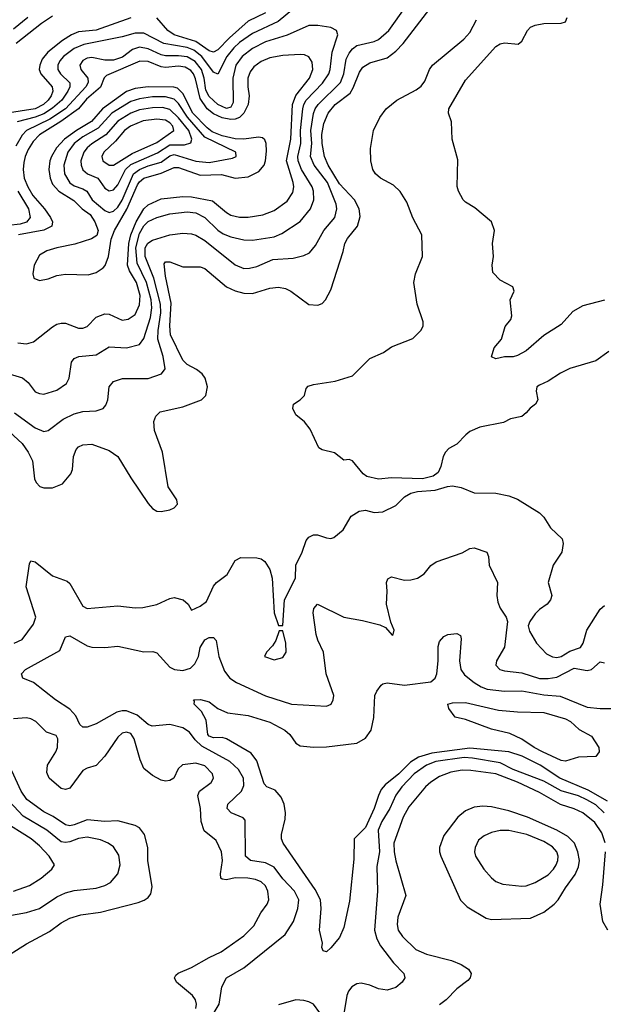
# Model space of a CAD drawing. Header units: inches. Extents: x 501365 to 657855, y 482276 to 547543.
# Tile 133 of 256: x 555539 to 558224, y 504549 to 509080. Entities that reach past the tile are written whole.
import ezdxf

# ---------------------------------------------------------------- set-up
doc = ezdxf.new("R2010")
doc.units = ezdxf.units.IN
doc.header["$MEASUREMENT"] = 0
doc.layers.add('A5550', color=7, linetype='Continuous')

msp = doc.modelspace()

# ---------------------------------------------------------------- linework, layer by layer
at = {"layer": 'A5550', "color": 5}
for points, elevation in [([(555514.4, 507270), (555610, 507200.9), (555650, 507185.2), (555670, 507189.2), (555738.9, 507241.1), (555790, 507265.9), (555830, 507276.8), (555890, 507279.3), (555922.9, 507290), (555934.9, 507305.1), (555943.9, 507330), (555951.1, 507390), (555970, 507414.9), (556011.5, 507428.5), (556130, 507427.8), (556191.6, 507450), (556207.5, 507472.5), (556199, 507530), (556174.7, 507610), (556176, 507650), (556187.7, 507730), (556186.8, 507770), (556155.3, 507890), (556116.8, 507990), (556116.9, 508030), (556128.6, 508051.4), (556150, 508064.9), (556230, 508088.9), (556290, 508096.8), (556330, 508094.4), (556350, 508087.9), (556390, 508063.9), (556530, 507950.9), (556570, 507935.3), (556595.8, 507935.8), (556630, 507943.9), (556704.1, 507975.9), (556797.5, 507982.5), (556846.2, 507993.8), (556872.6, 508007.4), (556899.9, 508040.1), (556937.7, 508110), (556988.5, 508170), (556997.8, 508210), (556994.4, 508230), (556955.1, 508330), (556894.3, 508410), (556877.7, 508450), (556882.6, 508510), (556878.3, 508570), (556891.5, 508648.5), (556898.9, 508670), (556912.4, 508690), (557014.5, 508790), (557030.6, 508830), (557041.6, 508898.4), (557054.2, 508925.8), (557070, 508945.3), (557090, 508960.4), (557170, 508979.8), (557190, 508989), (557237, 509030), (557390, 509244)], 1940), ([(555430, 507238.1), (555550, 507130.1), (555577.9, 507090), (555597.1, 507050), (555607.3, 506967.3), (555615.2, 506950), (555632, 506932), (555650, 506924.9), (555690, 506925), (555735.7, 506944.3), (555774.8, 506990), (555781.4, 507010), (555786.2, 507070), (555798.5, 507101.5), (555810, 507114.3), (555830, 507124), (555870, 507127.1), (555950, 507097.5), (555990.1, 507070.1), (556050, 506972), (556130, 506853), (556150.5, 506830), (556170, 506818), (556190, 506816.5), (556230, 506824.2), (556250, 506833), (556265.1, 506850), (556261.3, 506870), (556221.7, 506930), (556195.9, 507090), (556159.4, 507190), (556156.5, 507230), (556165, 507255), (556185.1, 507274.9), (556290, 507298.8), (556375.8, 507330), (556395.3, 507350), (556402.9, 507390), (556391.9, 507430), (556378.3, 507450), (556352.9, 507470), (556310, 507492.6), (556290, 507513.1), (556233.5, 507630), (556230.3, 507670.3), (556235.9, 507775.9), (556210, 507899.5), (556203.7, 507956.3), (556210, 507965.5), (556230, 507965.3), (556290, 507942), (556370, 507941.8), (556390, 507935.2), (556490.4, 507850.4), (556530, 507832.5), (556570, 507821.7), (556610, 507819.3), (556690, 507844.1), (556730, 507848.6), (556762, 507842), (556787, 507830), (556870, 507769.1), (556910, 507766), (556930, 507773.4), (556946.6, 507790), (556970, 507837.3), (557027.3, 508012.7), (557035.5, 508050), (557047, 508073), (557093.7, 508130), (557105.8, 508174.2), (557101.2, 508210), (557080.1, 508250), (557010, 508325), (556958, 508410), (556941.7, 508450), (556930.7, 508510), (556929, 508551), (556938.7, 508601.3), (556957.7, 508650), (556990.4, 508690), (557058.9, 508741.1), (557073.5, 508766.5), (557101.8, 508838.2), (557118.2, 508861.8), (557150, 508880.6), (557230, 508904.6), (557270, 508934.2), (557303.6, 508970), (557441.8, 509150)], 1920), ([(556799.1, 509130), (556728.8, 509071.2), (556610, 509016.4), (556550, 508975.2), (556523.5, 508950), (556492.3, 508910), (556450, 508828.7), (556430, 508838.9), (556376.7, 508910), (556339.7, 508939.7), (556310, 508951.8), (556202, 508970), (556110, 509018.2), (556070, 509017.8), (556010, 509000.2), (555833.9, 508966.1), (555790, 508946.5), (555740.8, 508910), (555724, 508890), (555714.4, 508870), (555714.5, 508850), (555727.2, 508830), (555769.2, 508789.2), (555770.1, 508770), (555760.9, 508750), (555732.7, 508710), (555690, 508672.6), (555650, 508646.4), (555610, 508630.7), (555527.6, 508610)], 1940), ([(556050, 509088), (555890, 509031.4), (555810, 509023.1), (555777.5, 509010), (555735.4, 508984.6), (555668.8, 508930), (555642.8, 508897.2), (555630.9, 508870), (555628.9, 508850), (555636, 508830), (555688.8, 508770), (555690.8, 508750), (555683.8, 508730), (555669.7, 508710), (555648.3, 508690), (555610.6, 508669.4), (555472.6, 508647.4)], 1920), ([(555576.4, 509090), (555510, 509036)], 1860), ([(555690, 509096), (555638.6, 509061.4), (555523.3, 508970)], 1880), ([(556669.3, 509110.7), (556590, 509072.2), (556503.7, 508996.3), (556450, 508941), (556430, 508930.7), (556410, 508936.6), (556350, 508978.9), (556249.3, 509010), (556220.2, 509030), (556170, 509087.4)], 1920), ([(558250, 507553), (558190.2, 507509.8), (558070, 507473.8), (558027, 507453), (557970, 507415.8), (557930, 507397.8), (557918, 507390), (557915.8, 507370), (557922.6, 507330), (557912.3, 507310), (557887.7, 507292.3), (557870, 507269.9), (557850, 507253.7), (557797.1, 507242.9), (557765.5, 507225.5), (557656.1, 507203.9), (557610, 507183.9), (557591.1, 507170), (557550, 507126.2), (557513.7, 507106.3), (557498.9, 507090), (557487.6, 507070), (557477.1, 507022.9), (557464.4, 506995.6), (557440.7, 506979.3), (557392.7, 506967.3), (557250, 506971.1), (557190, 506964.8), (557136.9, 506976.9), (557119.5, 506990), (557070, 507049), (557055.3, 507055.3), (557030, 507053.2), (556986.7, 507086.7), (556930, 507100.7), (556916, 507110), (556875.5, 507195.5), (556849.4, 507229.4), (556810, 507262), (556795.3, 507290), (556798, 507310), (556829.3, 507330.7), (556848.7, 507350), (556857.5, 507382.5), (556866.6, 507393.4), (556890, 507401.3), (556990, 507416), (557070, 507440.3), (557150, 507521.3), (557212.3, 507547.7), (557250, 507574.7), (557347.3, 507612.7), (557385.4, 507650), (557394.7, 507670), (557395.4, 507690), (557367.4, 507770), (557352.8, 507870), (557360.3, 507910), (557392, 507990), (557389.8, 508090), (557347.5, 508167.5), (557319.8, 508239.8), (557288.9, 508288.9), (557258.6, 508318.6), (557198.3, 508350), (557176.4, 508370), (557163.1, 508390), (557154.5, 508430), (557153.6, 508486.4), (557167.6, 508570), (557195.5, 508630), (557225.6, 508670), (557273.5, 508710), (557362.7, 508757.3), (557385.9, 508774.1), (557402.8, 508797.2), (557424.3, 508850), (557437.9, 508870), (557582, 508990), (557610, 509020.3), (557640.3, 509079.7)], 1880), ([(558230, 507788.6), (558130, 507763), (558083.6, 507736.4), (558030, 507677.4), (557950, 507626.9), (557870, 507556.2), (557830, 507534), (557810, 507528), (557770, 507528.2), (557730, 507519.5), (557710, 507528), (557722, 507570), (557756, 507610), (557772.5, 507667.5), (557799.5, 507700.5), (557802.7, 507717.3), (557795.1, 507790), (557814, 507830), (557808, 507850), (557750, 507881.2), (557716, 507916), (557712.7, 507950), (557719.3, 507990), (557714.5, 508050), (557723.6, 508110), (557709.7, 508149.7), (557633.6, 508213.6), (557590, 508239.5), (557579.5, 508250), (557558, 508290), (557552.5, 508312.5), (557554.5, 508434.5), (557529.5, 508530), (557525.6, 508610), (557512, 508650), (557514, 508670), (557590, 508801.6), (557730, 508957), (557750, 508968.8), (557770, 508972.9), (557832.5, 508967.5), (557850, 508980.4), (557875.1, 509030), (557890, 509044.9), (557910, 509054.6), (557950, 509062.8), (558030, 509063.1), (558049.7, 509070.3), (558058, 509090)], 1860), ([(555490, 507450.1), (555551, 507431), (555577.2, 507410), (555610, 507367.9), (555630, 507359.1), (555650, 507356.9), (555710, 507375.5), (555754.1, 507405.9), (555766, 507430), (555776.5, 507503.5), (555790, 507520.8), (555810.7, 507529.3), (555890, 507537.8), (555950, 507573.8), (556030, 507570.1), (556090, 507585.3), (556110, 507612.6), (556140.4, 507710), (556147, 507753), (556143.1, 507790), (556123, 507870), (556079, 507959), (556072.6, 508030), (556090, 508096.1), (556110, 508131), (556130, 508150.9), (556170, 508169.7), (556230, 508185.5), (556310, 508194.7), (556350, 508191.3), (556390, 508169.5), (556450, 508110.7), (556474.5, 508094.5), (556510, 508080.6), (556570, 508065.9), (556610, 508065.3), (556710, 508080.7), (556744.3, 508095.7), (556829.1, 508150.9), (556876.7, 508210), (556892.1, 508250), (556891.2, 508290), (556883.9, 508310), (556834.9, 508390), (556819.7, 508430), (556818.7, 508450), (556833.2, 508510), (556830.2, 508570), (556841.8, 508670), (556845.8, 508690), (556857.4, 508710), (556932.6, 508787.4), (556961.2, 508830), (556967.7, 508850), (556976.1, 508930), (557002.7, 509010), (556997.2, 509030), (556970, 509044.1), (556910, 509052.7), (556870, 509052.7), (556770, 509008.6), (556670, 508977.2), (556610, 508947.7), (556562.4, 508910), (556532.6, 508870), (556519.5, 508810), (556521.5, 508698.5), (556510, 508677.1), (556490, 508671.2), (556450.5, 508690), (556410, 508726.9), (556395.5, 508755.5), (556387.9, 508810), (556375, 508850), (556347, 508887), (556310, 508908.5), (556270, 508913.6), (556210, 508913.2), (556190, 508917.5), (556130, 508944.8), (556090, 508953.1), (556057.8, 508942.2), (556012.4, 508907.6), (555970, 508893), (555930, 508892.6), (555870, 508905.9), (555850, 508902.4), (555830, 508891.8), (555815.1, 508870), (555820.4, 508850), (555852.2, 508810), (555854.2, 508790), (555842.7, 508770), (555749.1, 508670), (555677.9, 508622.1), (555570.3, 508569.7), (555550, 508548.7), (555521.8, 508498.2)], 1960), ([(555530, 507593.2), (555570, 507587.9), (555602.1, 507597.9), (555690, 507665.7), (555710, 507678.3), (555730, 507683.9), (555750, 507682.4), (555810, 507659.8), (555830, 507660.1), (555850, 507668), (555890, 507710.7), (555930, 507726.4), (555950, 507723.9), (556010, 507697.6), (556038.1, 507701.9), (556070, 507722.3), (556090, 507767), (556093.5, 507810), (556076.7, 507870), (556044, 507924), (556035.5, 507950), (556040.5, 508050), (556049.6, 508090), (556074.3, 508150), (556110, 508209.7), (556130, 508227.9), (556190, 508254.7), (556290, 508266.6), (556330, 508264.3), (556426.7, 508246.7), (556490, 508192.1), (556510, 508180.3), (556550, 508170.6), (556590, 508170.6), (556657.9, 508182.1), (556710, 508201.3), (556770, 508245), (556796.1, 508283.9), (556799.7, 508310), (556796.8, 508330), (556766.7, 508430), (556785.7, 508530), (556794.4, 508690), (556809.2, 508730.8), (556871.6, 508810), (556887.5, 508850), (556884.9, 508884.9), (556870, 508908.6), (556850, 508917.5), (556830, 508920.2), (556750, 508915.2), (556690, 508903.4), (556650, 508887.4), (556616.9, 508863.1), (556599.7, 508840.3), (556589.3, 508810), (556588.5, 508770), (556594.8, 508730), (556589.7, 508690), (556570, 508649.4), (556550.1, 508630), (556530, 508621.7), (556510, 508619.8), (556470, 508627.3), (556430, 508646.9), (556401.2, 508670), (556370, 508717.6), (556348.1, 508808.1), (556338.7, 508830), (556326, 508846), (556300.9, 508860.9), (556270, 508866.3), (556210, 508860.1), (556190, 508862.1), (556130, 508886.6), (556091.9, 508888.1), (555937.5, 508822.5), (555928.2, 508811.8), (555910.6, 508769.5), (555846, 508714), (555808.9, 508670), (555728.3, 508611.7), (555629.6, 508550.4), (555601.3, 508518.7), (555578.2, 508481.8), (555563.7, 508450), (555557.3, 508422.7), (555554.7, 508390), (555559.4, 508350), (555575.5, 508310), (555599.2, 508270), (555652.4, 508210), (555680.8, 508170), (555689.1, 508150), (555686.4, 508130), (555649.3, 508110.7), (555533, 508090)], 1980), ([(555530, 508291.2), (555579.1, 508210), (555586.9, 508170), (555570, 508147.7), (555541, 508139), (555487.2, 508132.8)], 1960), ([(555512.7, 506210), (555550, 506227.2), (555602.1, 506297.9), (555612.7, 506330), (555568, 506470), (555584.1, 506575.9), (555589.8, 506590.2), (555610, 506584.2), (555690, 506520.7), (555756.6, 506496.6), (555770, 506484.9), (555830, 506381.3), (555850, 506370.2), (555990, 506382.2), (556070, 506372.7), (556105.8, 506374.2), (556170, 506388.2), (556230, 506416.9), (556250, 506421.1), (556290.7, 506410), (556313.4, 506390), (556330, 506362.8), (556370, 506381.1), (556397.7, 506402.3), (556430, 506472.2), (556445.1, 506490), (556494, 506526), (556530, 506590.3), (556555.7, 506604.3), (556630, 506603.9), (556650, 506598), (556666.2, 506586.2), (556690.2, 506550), (556701.3, 506510), (556710.4, 506350), (556730, 506291.3), (556750, 506291.3), (556756.8, 506410), (556808.6, 506510), (556809.8, 506570), (556838.8, 506630), (556857.3, 506682.7), (556870, 506699.1), (556890, 506709.2), (556909.1, 506709.1), (556950, 506695.8), (556970, 506692.7), (556983.6, 506696.4), (557028, 506732), (557064.6, 506795.4), (557101.4, 506818.6), (557130, 506822.7), (557170, 506812.3), (557210, 506814.7), (557270, 506844.2), (557310, 506884.4), (557338.7, 506901.3), (557370, 506908.4), (557450, 506914), (557507.9, 506932.1), (557530, 506934.6), (557570, 506926.9), (557630, 506902.4), (557730, 506900.3), (557790, 506889.2), (557830, 506873.4), (557930.1, 506810.1), (557950.4, 506790.4), (557981.7, 506741.7), (558035.5, 506690), (558040.1, 506670), (558033.8, 506630), (557994, 506570), (557970.2, 506490), (557987.3, 506430), (557981.6, 506410), (557965.8, 506390), (557930, 506365), (557910, 506344.9), (557885.5, 506310), (557878.7, 506290), (557885.4, 506265.4), (557917.1, 506210), (557962.2, 506162.2), (557990, 506148), (558010, 506144), (558030, 506149.2), (558070, 506173.6), (558119.5, 506190), (558131.1, 506210), (558148, 506270), (558210, 506367), (558230, 506384.6)], 1880), ([(556424.3, 504495.7), (556457.2, 504550), (556468.9, 504630), (556490.9, 504670), (556570, 504717.3), (556760.3, 504870), (556798.6, 504930), (556819, 504990), (556823, 505030), (556803.6, 505070), (556750, 505126.9), (556710, 505180.4), (556670, 505200.1), (556600.5, 505210), (556578.3, 505230), (556575.6, 505395.6), (556567.6, 505407.6), (556512.6, 505430), (556494, 505450), (556495.8, 505470), (556559.6, 505530), (556570, 505556.3), (556569, 505590), (556545.6, 505630), (556505.4, 505665.4), (556377.3, 505737.3), (556345.5, 505765.5), (556320.4, 505800.4), (556290, 505821.7), (556230, 505836.7), (556148.9, 505828.9), (556130, 505836), (556078.8, 505878.8), (556030, 505898.7), (556010, 505899.6), (555986.1, 505893.9), (555890, 505839.3), (555850, 505824.8), (555830, 505824), (555815.8, 505835.8), (555796.7, 505876.7), (555770, 505906.4), (555702.9, 505950), (555602.7, 506030), (555552.7, 506050), (555547.6, 506070), (555565.1, 506090), (555723.6, 506176.4), (555750, 506240.3), (555770, 506244.2), (555850, 506198), (555870, 506191.5), (555930, 506190.3), (555990, 506197), (556110, 506171.3), (556152.1, 506172.1), (556170, 506166), (556230, 506100.5), (556250.4, 506090), (556290, 506084.5), (556324.1, 506095.9), (556344.8, 506115.2), (556360.9, 506150), (556370, 506190.4), (556390, 506226), (556410, 506236.1), (556430, 506236.5), (556442.3, 506222.3), (556455.3, 506150), (556481.4, 506081.4), (556505.8, 506050), (556536.9, 506030), (556670, 505968.1), (556790, 505929.4), (556950, 505920.2), (556972, 505930), (556981.6, 505950), (556984.2, 505970), (556949.3, 506069.3), (556937.3, 506170), (556910, 506225.1), (556902.5, 506250), (556889.8, 506350.2), (556892, 506370), (556909.4, 506390), (557029.6, 506329.6), (557115.5, 506315.5), (557195.4, 506295.4), (557222, 506282), (557252.5, 506247.5), (557258, 506250), (557261.2, 506270), (557247, 506307), (557226.2, 506390), (557229.8, 506450), (557227.2, 506490), (557233.5, 506506.5), (557250, 506516.1), (557310, 506500.2), (557338.4, 506501.6), (557369.8, 506510.2), (557399.6, 506530), (557431.3, 506568.7), (557455.1, 506584.9), (557574.1, 506625.9), (557610, 506646), (557630, 506648.9), (557688.8, 506628.8), (557695.8, 506610), (557698.5, 506570), (557737.6, 506490), (557734.8, 506430), (557738.7, 506398.7), (557750, 506372), (557777.1, 506330), (557783, 506310), (557770, 506192), (557733.1, 506130), (557730.3, 506110), (557748.5, 506090), (557770, 506083), (557850, 506073.6), (557930, 506048.4), (557970, 506048.8), (558010, 506054.9), (558090, 506095.2), (558150, 506084.7), (558170, 506089.3), (558210, 506124.2), (558230, 506119.8)], 1860), ([(558243.9, 505483.9), (558154.3, 505534.3), (558024.1, 505590), (557933.7, 505650), (557851.2, 505691.2), (557790, 505711.1), (557610, 505727.5), (557435.2, 505704.8), (557374.3, 505685.7), (557336.4, 505663.6), (557282.9, 505610), (557220.7, 505559.3), (557202.8, 505537.2), (557189.1, 505510), (557170, 505449.8), (557130, 505363.1), (557078.3, 505310), (557076, 505216), (557056.7, 505023.3), (557030, 504902), (557010, 504855.6), (556970, 504809.2), (556950, 504789.6), (556935.3, 504795.3), (556929.6, 504809.6), (556932.7, 504830), (556918.3, 504890), (556926.7, 504990), (556922.7, 505030), (556897.7, 505077.7), (556750.6, 505290), (556743.7, 505310), (556743.5, 505330), (556759.8, 505400.2), (556762, 505430), (556755.3, 505470), (556742.5, 505502.5), (556713.9, 505533.9), (556675.8, 505550), (556663, 505563), (556629.9, 505669.9), (556604.5, 505704.5), (556490.4, 505770.4), (556470, 505777.2), (556430, 505774.5), (556410, 505782.3), (556404.7, 505790), (556396.9, 505856.9), (556375.7, 505895.7), (556342.4, 505930), (556343.1, 505943.1), (556338, 505950), (556371.3, 505951.3), (556410, 505940.3), (556450.2, 505910.2), (556494.8, 505890), (556590, 505877.1), (556690, 505847.6), (556758.3, 505810), (556782.6, 505790), (556808.7, 505750), (556830, 505738.6), (556890, 505732.7), (556950, 505733), (557090, 505750.1), (557130, 505774), (557155.6, 505810), (557167.9, 505867.9), (557173.6, 505970), (557181.6, 505990), (557202.7, 506017.3), (557210, 506023.8), (557230, 506028.4), (557310, 506017.5), (557430, 506032.8), (557450.6, 506049.4), (557458.4, 506070), (557464.6, 506130), (557464.4, 506195.6), (557470, 506218.8), (557490, 506240.7), (557509.6, 506250.4), (557550, 506254.8), (557566.4, 506246.4), (557570.4, 506230.4), (557561.8, 506130), (557568.9, 506088.9), (557585.5, 506065.5), (557630.1, 506030), (557662.6, 506010), (557690, 505999.3), (557770, 505989.7), (557850, 505991.1), (557950, 505973.2), (558026.5, 505966.5), (558150, 505915.6), (558209.8, 505910.2), (558350, 505909.5)], 1840), ([(556349.3, 504530), (556352.1, 504550), (556348.5, 504570), (556333.6, 504590), (556261, 504650), (556251.2, 504670), (556257.8, 504682.2), (556267.6, 504692.4), (556330, 504717.7), (556410, 504764.4), (556465.2, 504790), (556570, 504863.2), (556615.8, 504910), (556648.2, 504970), (556677.1, 505010), (556684.6, 505030), (556681.3, 505070), (556670, 505093.5), (556650, 505112.8), (556623.1, 505123.1), (556588.7, 505128.7), (556529.6, 505130.4), (556490, 505122.3), (556470, 505124.4), (556465.1, 505130), (556462.9, 505150), (556471.5, 505210), (556466.9, 505250), (556443.4, 505303.4), (556387.7, 505347.7), (556373.9, 505390), (556370.4, 505450), (556359, 505510), (556366.6, 505530), (556419.2, 505570), (556430.9, 505590), (556426.2, 505610), (556390, 505646.8), (556350, 505658.7), (556288.5, 505651.5), (556267.7, 505632.3), (556248.2, 505590), (556230, 505579.1), (556210, 505576), (556190, 505579.8), (556150, 505601.7), (556110, 505634.7), (556093.9, 505673.9), (556066.1, 505770), (556050, 505794.3), (556030, 505801.6), (556010, 505796.8), (555990, 505778.5), (555930, 505690.7), (555890, 505647), (555850, 505636.1), (555830, 505625.3), (555770, 505543.8), (555750, 505536.7), (555730, 505542.4), (555674.5, 505590), (555663.7, 505616.3), (555666.2, 505650), (555704.9, 505710), (555713, 505730), (555714.1, 505770), (555706.4, 505786.4), (555661.9, 505801.9), (555613.4, 505850), (555590, 505862.8), (555570, 505866.5), (555510, 505862.6)], 1880), ([(558228.7, 505430), (558190, 505467.1), (558149.2, 505490), (558110, 505507.6), (558030, 505530.6), (557950, 505575.8), (557810, 505629.5), (557750, 505659.8), (557621.8, 505681.8), (557583.8, 505683.8), (557453.9, 505666.1), (557410.1, 505650), (557353.2, 505610), (557297.5, 505550), (557270, 505510.6), (557241.8, 505450), (557204.8, 505390), (557188.5, 505350), (557194.1, 505250), (557182.7, 505182.7), (557185.6, 505070), (557172, 504890), (557181.8, 504850), (557198.4, 504818.4), (557259.3, 504739.3), (557306, 504690), (557310.3, 504670), (557298.9, 504650), (557270, 504625.6), (557230, 504614.6), (557190, 504620.3), (557150, 504637), (557110, 504645.4), (557090, 504642.6), (557066.9, 504630), (557051.3, 504608.7), (557044.1, 504590), (557010, 504386)], 1860), ([(555448, 504750), (555570, 504826.7), (555676.2, 504883.8), (555730, 504923.2), (555770, 504945), (555819.7, 504960.3), (555910, 504973.1), (556083.3, 505016.7), (556112.2, 505027.8), (556130, 505040.3), (556142.4, 505057.6), (556148.7, 505090), (556127.8, 505210), (556129, 505270), (556113, 505330), (556090, 505360.3), (556070, 505372), (555990, 505392.5), (555930, 505389.5), (555850, 505397), (555790, 505374.5), (555770, 505370.3), (555750, 505375.2), (555693, 505413), (555650, 505434.5), (555571.9, 505491.9), (555546.2, 505530), (555503, 505623)], 1920), ([(558232.2, 505292.2), (558217.8, 505337.8), (558185.6, 505385.6), (558130, 505429.9), (558090, 505448.3), (558027.8, 505467.8), (557930, 505522.9), (557830, 505571.7), (557730, 505609), (557614.9, 505625.1), (557574.1, 505625.9), (557522.5, 505617.5), (557470, 505597), (557430, 505571.5), (557406.4, 505550), (557330, 505457.4), (557304.1, 505410), (557260.1, 505290), (557261.6, 505250), (557269.7, 505209.7), (557315.9, 505050), (557279.1, 504950), (557275.8, 504915.8), (557280.9, 504890), (557300.4, 504860.4), (557361.8, 504801.8), (557410, 504780.1), (557526, 504750), (557570, 504732.8), (557603.7, 504710), (557616.5, 504690), (557612, 504670), (557601.1, 504658.9), (557550, 504619.8), (557500.7, 504570), (557470, 504546.9)], 1880), ([(555484.3, 504955.7), (555570, 504970.7), (555630, 504989.5), (555710, 505042.8), (555750, 505062.5), (555790, 505072.4), (555890, 505083.6), (555930, 505095), (555957.2, 505110), (555989.8, 505150), (556001.2, 505190), (555995.3, 505235.3), (555970, 505273.7), (555946, 505290), (555910, 505305.2), (555850, 505318.7), (555810, 505312.1), (555770, 505296.2), (555750, 505292.9), (555730, 505297), (555663, 505350), (555554.8, 505414.8), (555490, 505484.2)], 1940), ([(555509.6, 505070), (555584.5, 505095.5), (555638, 505130), (555687.1, 505170), (555698.3, 505190), (555674.6, 505230), (555630, 505278.6), (555591.9, 505310), (555455.6, 505395.6)], 1960), ([(558245.1, 504890), (558222.4, 504930), (558209.1, 505010), (558221.6, 505098.4), (558234.7, 505250)], 1880), ([(556919.6, 504510), (556890, 504549.8), (556870, 504561), (556846.7, 504566.7), (556808.9, 504568.9), (556730, 504546.8)], 1860)]:
    msp.add_lwpolyline(points, dxfattribs=dict(at, elevation=elevation))
for points, elevation in [([(556130, 508770.7), (556070, 508763.2), (556030, 508749.1), (555920.5, 508670), (555869.1, 508610.9), (555799.5, 508570), (555745.1, 508530), (555707.5, 508490), (555684.7, 508450), (555677.4, 508430), (555672.3, 508390), (555678.6, 508350), (555690, 508323.1), (555718.5, 508290), (555787.5, 508247.5), (555826.3, 508210), (555862.7, 508182.8), (555885.2, 508150), (555899.7, 508110), (555893, 508087), (555868.8, 508071.2), (555793, 508047), (555710.2, 508030), (555664.3, 508015.7), (555630, 507996.1), (555605.6, 507950), (555599, 507910), (555604.2, 507890), (555630, 507879.1), (555670, 507887.8), (555710, 507901.8), (555750, 507909.3), (555853.9, 507906.1), (555890, 507916.6), (555922.3, 507937.7), (555931.4, 507948.6), (555947.9, 507990), (555959.1, 508070), (555974.7, 508110), (556031.5, 508208.5), (556080.9, 508319.1), (556090, 508334), (556109.5, 508350.5), (556190, 508373), (556250, 508400.1), (556270, 508399.2), (556370, 508363.9), (556467.1, 508367.1), (556530, 508349.7), (556590, 508356.1), (556639.7, 508380.3), (556663, 508410), (556669.7, 508430.3), (556674.5, 508474.5), (556672.7, 508510), (556666.1, 508526.1), (556655.4, 508535.4), (556638.3, 508538.3), (556569.6, 508530.4), (556530, 508531.9), (556470, 508545.7), (556424, 508564), (556401.3, 508581.3), (556334.8, 508650), (556290, 508740.3), (556264.2, 508764.2), (556248.8, 508768.8)], 2020), ([(556210, 508724.8), (556150, 508724.1), (556090, 508716.1), (556050, 508703.1), (555962.6, 508650), (555899.9, 508580.1), (555830, 508540.6), (555789.7, 508510), (555759.7, 508470), (555741.2, 508410), (555744.5, 508370), (555769.1, 508329.1), (555790, 508315), (555830, 508301.8), (555847.8, 508290), (555872.9, 508250), (555930, 508202), (555950, 508192.9), (555970, 508198.3), (555990, 508216.6), (556010, 508249.2), (556061.9, 508370), (556089.7, 508390.3), (556130, 508407.3), (556190, 508424.3), (556230, 508452.9), (556250, 508458.7), (556350, 508428.9), (556410, 508422.4), (556517.6, 508442.4), (556534.3, 508450), (556532.6, 508470), (556390, 508539.4), (556310.8, 508630.8), (556270, 508694.3), (556250, 508714.4)], 2040), ([(556195.6, 508675.6), (556150, 508674.5), (556090, 508664.2), (556050, 508649.1), (555990, 508613.3), (555935.7, 508550), (555870, 508508), (555848.8, 508490), (555834.6, 508470), (555820.9, 508430), (555821.2, 508410), (555829.2, 508389.2), (555851, 508371), (555898.7, 508350), (555930, 508304.2), (555950, 508292.1), (555970, 508296.8), (555990, 508320.4), (556026.3, 508390), (556050, 508412.9), (556173.6, 508466.4), (556230, 508504.1), (556297, 508503), (556326.6, 508513.4), (556331.5, 508530), (556316.6, 508570), (556270, 508628.3), (556230, 508666.1)], 2060), ([(556170, 508621.7), (556106.5, 508613.5), (556048.5, 508590), (556021.7, 508570), (555979.6, 508520.4), (555925.9, 508470), (555917.4, 508450), (555922, 508430), (555950, 508409.6), (555970, 508409.6), (556056.8, 508463.2), (556170, 508514.5), (556247.6, 508570), (556243.5, 508590), (556230, 508605.5), (556210, 508617.1)], 2080), ([(556750, 506268), (556732.7, 506267.3), (556717.4, 506222.6), (556701.7, 506198.3), (556674.8, 506170), (556666, 506150), (556710, 506134), (556750, 506144.9), (556764.5, 506170), (556764.2, 506210)], 1880), ([(558050, 505668.2), (558030, 505671.5), (557944.4, 505710), (557905.4, 505730), (557848.9, 505768.9), (557794.9, 505794.9), (557710, 505815.1), (557590, 505858.7), (557542, 505870), (557514, 505910), (557508.7, 505930), (557530, 505936.5), (557590, 505937.7), (557742.4, 505902.4), (557830, 505894.1), (557950, 505891.6), (558050, 505862.3), (558073.8, 505850), (558113.9, 505813.9), (558170, 505782.1), (558203.7, 505730), (558204.9, 505710), (558190, 505689.4), (558110, 505685.5)], 1820), ([(557670, 505460.7), (557630, 505456.4), (557590, 505439.9), (557555, 505410), (557490, 505325.3), (557470.1, 505270), (557470.1, 505250), (557476.4, 505230), (557567.8, 505027.8), (557597.4, 504997.4), (557685.8, 504945.8), (557710, 504938.4), (557890, 504945.4), (557950, 504972.5), (557998.4, 505010), (558016.7, 505030), (558050, 505085.2), (558094.5, 505145.5), (558110, 505180.9), (558114, 505210), (558107.6, 505250), (558091, 505291), (558060.9, 505320.9), (558009.7, 505349.7), (557875.3, 505410), (557790, 505439.1), (557710, 505457.3)], 1920), ([(557750, 505348.6), (557710, 505339.5), (557675.7, 505324.3), (557650, 505303.5), (557634.5, 505270), (557632, 505250), (557635.9, 505230), (557674.7, 505170), (557710, 505130.3), (557730, 505114.7), (557762.1, 505102.1), (557850, 505093), (557870, 505094.5), (557910, 505109.4), (557970, 505144.2), (557995.2, 505170), (558007.6, 505190), (558015.2, 505210), (558016.3, 505230), (558009.9, 505250), (557990, 505272.8), (557950, 505298.3), (557872.3, 505330), (557790, 505348.3)], 1940)]:
    msp.add_lwpolyline(points, close=True, dxfattribs=dict(at, elevation=elevation))

doc.saveas('drawing.dxf')
